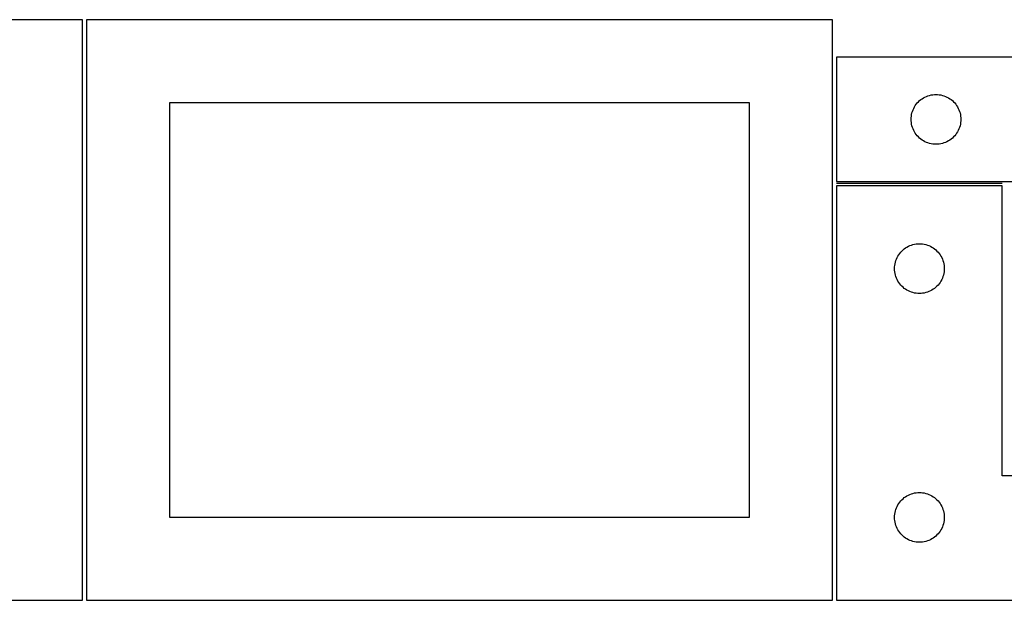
# Model space of a CAD drawing. Header units: millimetres. Extents: x 7 to 1243, y 7 to 1657.
# Tile 2 of 31: x 254 to 610, y 7 to 217. Entities that reach past the tile are written whole.
import ezdxf

# ---------------------------------------------------------------- set-up
doc = ezdxf.new("R2010")
doc.units = ezdxf.units.MM
doc.layers.add('COMMON', color=5, linetype='CONTINUOUS', true_color=0x0000ff)
doc.layers.add('CUT', color=7, linetype='CONTINUOUS', true_color=0x000000)

msp = doc.modelspace()

# ---------------------------------------------------------------- linework, layer by layer
at = {"layer": 'COMMON'}
msp.add_line((609.692652, 157.263716), (549.692652, 157.263716), dxfattribs=at)
at = {"layer": 'CUT'}
for p, q in [((276.655365, 216.568878), (6.655365, 216.568878)), ((276.655365, 6.568878), (276.655365, 216.568878)), ((548.168975, 216.530548), (278.168975, 216.530548)), ((278.168975, 216.530548), (278.168975, 6.530548)), ((548.168975, 6.530548), (548.168975, 216.530548)), ((729.692652, 203.013716), (549.692652, 203.013716)), ((549.692652, 203.013716), (549.692652, 158.013716)), ((582.248501, 188.828631), (582.799696, 189.036087)), ((582.799696, 189.036087), (583.36328, 189.207048)), ((583.36328, 189.207048), (583.936839, 189.340783)), ((583.936839, 189.340783), (584.517916, 189.436719)), ((584.517916, 189.436719), (585.104023, 189.494446)), ((585.104023, 189.494446), (585.692652, 189.513716)), ((585.692652, 189.513716), (586.28128, 189.494446)), ((586.28128, 189.494446), (586.867387, 189.436719)), ((586.867387, 189.436719), (587.448464, 189.340783)), ((587.448464, 189.340783), (588.022023, 189.207048)), ((588.022023, 189.207048), (588.585607, 189.036087)), ((588.585607, 189.036087), (589.136802, 188.828631)), ((518.168975, 186.530548), (308.168975, 186.530548)), ((308.168975, 186.530548), (308.168975, 36.530548)), ((518.168975, 36.530548), (518.168975, 186.530548)), ((577.898423, 185.013716), (578.209425, 185.513848)), ((578.209425, 185.513848), (578.552472, 185.992568)), ((578.552472, 185.992568), (578.926093, 186.447828)), ((578.926093, 186.447828), (579.328691, 186.877677)), ((579.328691, 186.877677), (579.758539, 187.280274)), ((579.758539, 187.280274), (580.213799, 187.653896)), ((580.213799, 187.653896), (580.692519, 187.996942)), ((580.692519, 187.996942), (581.192652, 188.307944)), ((581.192652, 188.307944), (581.712053, 188.58557)), ((581.712053, 188.58557), (582.248501, 188.828631)), ((589.136802, 188.828631), (589.67325, 188.58557)), ((589.67325, 188.58557), (590.192652, 188.307944)), ((590.192652, 188.307944), (590.692784, 187.996942)), ((590.692784, 187.996942), (591.171504, 187.653896)), ((591.171504, 187.653896), (591.626764, 187.280274)), ((591.626764, 187.280274), (592.056613, 186.877677)), ((592.056613, 186.877677), (592.45921, 186.447828)), ((592.45921, 186.447828), (592.832832, 185.992568)), ((592.832832, 185.992568), (593.175878, 185.513848)), ((593.175878, 185.513848), (593.48688, 185.013716)), ((576.769648, 181.688451), (576.865584, 182.269528)), ((576.865584, 182.269528), (576.999319, 182.843087)), ((576.999319, 182.843087), (577.17028, 183.406671)), ((577.17028, 183.406671), (577.377736, 183.957866)), ((577.377736, 183.957866), (577.620797, 184.494314)), ((577.620797, 184.494314), (577.898423, 185.013716)), ((593.48688, 185.013716), (593.764506, 184.494314)), ((593.764506, 184.494314), (594.007567, 183.957866)), ((594.007567, 183.957866), (594.215023, 183.406671)), ((594.215023, 183.406671), (594.385984, 182.843087)), ((594.385984, 182.843087), (594.519719, 182.269528)), ((594.519719, 182.269528), (594.615655, 181.688451)), ((576.692652, 180.513716), (576.711921, 181.102344)), ((576.711921, 179.925087), (576.692652, 180.513716)), ((576.711921, 181.102344), (576.769648, 181.688451)), ((576.769648, 179.33898), (576.711921, 179.925087)), ((576.865584, 178.757903), (576.769648, 179.33898)), ((576.999319, 178.184344), (576.865584, 178.757903)), ((594.519719, 178.757903), (594.385984, 178.184344)), ((594.615655, 179.33898), (594.519719, 178.757903)), ((594.615655, 181.688451), (594.673382, 181.102344)), ((594.673382, 179.925087), (594.615655, 179.33898)), ((594.673382, 181.102344), (594.692652, 180.513716)), ((594.692652, 180.513716), (594.673382, 179.925087)), ((577.17028, 177.62076), (576.999319, 178.184344)), ((577.377736, 177.069565), (577.17028, 177.62076)), ((577.620797, 176.533117), (577.377736, 177.069565)), ((577.898423, 176.013716), (577.620797, 176.533117)), ((578.209425, 175.513583), (577.898423, 176.013716)), ((578.552472, 175.034863), (578.209425, 175.513583)), ((578.926093, 174.579603), (578.552472, 175.034863)), ((592.832832, 175.034863), (592.45921, 174.579603)), ((593.175878, 175.513583), (592.832832, 175.034863)), ((593.48688, 176.013716), (593.175878, 175.513583)), ((593.764506, 176.533117), (593.48688, 176.013716)), ((594.007567, 177.069565), (593.764506, 176.533117)), ((594.215023, 177.62076), (594.007567, 177.069565)), ((594.385984, 178.184344), (594.215023, 177.62076)), ((579.328691, 174.149755), (578.926093, 174.579603)), ((579.758539, 173.747157), (579.328691, 174.149755)), ((580.213799, 173.373535), (579.758539, 173.747157)), ((580.692519, 173.030489), (580.213799, 173.373535)), ((581.192652, 172.719487), (580.692519, 173.030489)), ((581.712053, 172.441861), (581.192652, 172.719487)), ((582.248501, 172.1988), (581.712053, 172.441861)), ((582.799696, 171.991344), (582.248501, 172.1988)), ((583.36328, 171.820383), (582.799696, 171.991344)), ((583.936839, 171.686648), (583.36328, 171.820383)), ((584.517916, 171.590712), (583.936839, 171.686648)), ((585.104023, 171.532985), (584.517916, 171.590712)), ((585.692652, 171.513716), (585.104023, 171.532985)), ((586.28128, 171.532985), (585.692652, 171.513716)), ((586.867387, 171.590712), (586.28128, 171.532985)), ((587.448464, 171.686648), (586.867387, 171.590712)), ((588.022023, 171.820383), (587.448464, 171.686648)), ((588.585607, 171.991344), (588.022023, 171.820383)), ((589.136802, 172.1988), (588.585607, 171.991344)), ((589.67325, 172.441861), (589.136802, 172.1988)), ((590.192652, 172.719487), (589.67325, 172.441861)), ((590.692784, 173.030489), (590.192652, 172.719487)), ((591.171504, 173.373535), (590.692784, 173.030489)), ((591.626764, 173.747157), (591.171504, 173.373535)), ((592.056613, 174.149755), (591.626764, 173.747157)), ((592.45921, 174.579603), (592.056613, 174.149755)), ((549.692652, 158.013716), (669.692652, 158.013716)), ((609.692652, 156.513714), (549.692652, 156.513714)), ((549.692652, 156.513714), (549.692652, 6.513714)), ((609.692652, 51.513714), (609.692652, 156.513714)), ((578.517916, 135.436717), (579.104023, 135.494444)), ((579.104023, 135.494444), (579.692652, 135.513714)), ((579.692652, 135.513714), (580.28128, 135.494444)), ((580.28128, 135.494444), (580.867387, 135.436717)), ((572.209425, 131.513846), (572.552472, 131.992566)), ((572.552472, 131.992566), (572.926093, 132.447826)), ((572.926093, 132.447826), (573.328691, 132.877675)), ((573.328691, 132.877675), (573.758539, 133.280272)), ((573.758539, 133.280272), (574.213799, 133.653894)), ((574.213799, 133.653894), (574.692519, 133.99694)), ((574.692519, 133.99694), (575.192652, 134.307942)), ((575.192652, 134.307942), (575.712053, 134.585568)), ((575.712053, 134.585568), (576.248501, 134.828629)), ((576.248501, 134.828629), (576.799696, 135.036085)), ((576.799696, 135.036085), (577.36328, 135.207046)), ((577.36328, 135.207046), (577.936839, 135.340781)), ((577.936839, 135.340781), (578.517916, 135.436717)), ((580.867387, 135.436717), (581.448464, 135.340781)), ((581.448464, 135.340781), (582.022023, 135.207046)), ((582.022023, 135.207046), (582.585607, 135.036085)), ((582.585607, 135.036085), (583.136802, 134.828629)), ((583.136802, 134.828629), (583.67325, 134.585568)), ((583.67325, 134.585568), (584.192652, 134.307942)), ((584.192652, 134.307942), (584.692784, 133.99694)), ((584.692784, 133.99694), (585.171504, 133.653894)), ((585.171504, 133.653894), (585.626764, 133.280272)), ((585.626764, 133.280272), (586.056613, 132.877675)), ((586.056613, 132.877675), (586.45921, 132.447826)), ((586.45921, 132.447826), (586.832832, 131.992566)), ((586.832832, 131.992566), (587.175878, 131.513846)), ((570.865584, 128.269526), (570.999319, 128.843085)), ((570.999319, 128.843085), (571.17028, 129.406669)), ((571.17028, 129.406669), (571.377736, 129.957864)), ((571.377736, 129.957864), (571.620797, 130.494312)), ((571.620797, 130.494312), (571.898423, 131.013714)), ((571.898423, 131.013714), (572.209425, 131.513846)), ((587.175878, 131.513846), (587.48688, 131.013714)), ((587.48688, 131.013714), (587.764506, 130.494312)), ((587.764506, 130.494312), (588.007567, 129.957864)), ((588.007567, 129.957864), (588.215023, 129.406669)), ((588.215023, 129.406669), (588.385984, 128.843085)), ((588.385984, 128.843085), (588.519719, 128.269526)), ((570.692652, 126.513714), (570.711921, 127.102342)), ((570.711921, 125.925085), (570.692652, 126.513714)), ((570.711921, 127.102342), (570.769648, 127.688449)), ((570.769648, 125.338978), (570.711921, 125.925085)), ((570.769648, 127.688449), (570.865584, 128.269526)), ((570.865584, 124.757901), (570.769648, 125.338978)), ((588.519719, 128.269526), (588.615655, 127.688449)), ((588.615655, 125.338978), (588.519719, 124.757901)), ((588.615655, 127.688449), (588.673382, 127.102342)), ((588.673382, 125.925085), (588.615655, 125.338978)), ((588.673382, 127.102342), (588.692652, 126.513714)), ((588.692652, 126.513714), (588.673382, 125.925085)), ((570.999319, 124.184342), (570.865584, 124.757901)), ((571.17028, 123.620758), (570.999319, 124.184342)), ((571.377736, 123.069563), (571.17028, 123.620758)), ((571.620797, 122.533115), (571.377736, 123.069563)), ((571.898423, 122.013714), (571.620797, 122.533115)), ((572.209425, 121.513581), (571.898423, 122.013714)), ((572.552472, 121.034861), (572.209425, 121.513581)), ((587.175878, 121.513581), (586.832832, 121.034861)), ((587.48688, 122.013714), (587.175878, 121.513581)), ((587.764506, 122.533115), (587.48688, 122.013714)), ((588.007567, 123.069563), (587.764506, 122.533115)), ((588.215023, 123.620758), (588.007567, 123.069563)), ((588.385984, 124.184342), (588.215023, 123.620758)), ((588.519719, 124.757901), (588.385984, 124.184342)), ((572.926093, 120.579601), (572.552472, 121.034861)), ((573.328691, 120.149753), (572.926093, 120.579601)), ((573.758539, 119.747155), (573.328691, 120.149753)), ((574.213799, 119.373533), (573.758539, 119.747155)), ((574.692519, 119.030487), (574.213799, 119.373533)), ((575.192652, 118.719485), (574.692519, 119.030487)), ((575.712053, 118.441859), (575.192652, 118.719485)), ((576.248501, 118.198798), (575.712053, 118.441859)), ((576.799696, 117.991342), (576.248501, 118.198798)), ((577.36328, 117.820381), (576.799696, 117.991342)), ((577.936839, 117.686646), (577.36328, 117.820381)), ((578.517916, 117.59071), (577.936839, 117.686646)), ((581.448464, 117.686646), (580.867387, 117.59071)), ((582.022023, 117.820381), (581.448464, 117.686646)), ((582.585607, 117.991342), (582.022023, 117.820381)), ((583.136802, 118.198798), (582.585607, 117.991342)), ((583.67325, 118.441859), (583.136802, 118.198798)), ((584.192652, 118.719485), (583.67325, 118.441859)), ((584.692784, 119.030487), (584.192652, 118.719485)), ((585.171504, 119.373533), (584.692784, 119.030487)), ((585.626764, 119.747155), (585.171504, 119.373533)), ((586.056613, 120.149753), (585.626764, 119.747155)), ((586.45921, 120.579601), (586.056613, 120.149753)), ((586.832832, 121.034861), (586.45921, 120.579601)), ((579.104023, 117.532983), (578.517916, 117.59071)), ((579.692652, 117.513714), (579.104023, 117.532983)), ((580.28128, 117.532983), (579.692652, 117.513714)), ((580.867387, 117.59071), (580.28128, 117.532983)), ((729.692652, 51.513714), (609.692652, 51.513714)), ((572.926093, 42.447826), (573.328691, 42.877675)), ((573.328691, 42.877675), (573.758539, 43.280272)), ((573.758539, 43.280272), (574.213799, 43.653894)), ((574.213799, 43.653894), (574.692519, 43.99694)), ((574.692519, 43.99694), (575.192652, 44.307942)), ((575.192652, 44.307942), (575.712053, 44.585568)), ((575.712053, 44.585568), (576.248501, 44.828629)), ((576.248501, 44.828629), (576.799696, 45.036085)), ((576.799696, 45.036085), (577.36328, 45.207046)), ((577.36328, 45.207046), (577.936839, 45.340781)), ((577.936839, 45.340781), (578.517916, 45.436717)), ((578.517916, 45.436717), (579.104023, 45.494444)), ((579.104023, 45.494444), (579.692652, 45.513714)), ((579.692652, 45.513714), (580.28128, 45.494444)), ((580.28128, 45.494444), (580.867387, 45.436717)), ((580.867387, 45.436717), (581.448464, 45.340781)), ((581.448464, 45.340781), (582.022023, 45.207046)), ((582.022023, 45.207046), (582.585607, 45.036085)), ((582.585607, 45.036085), (583.136802, 44.828629)), ((583.136802, 44.828629), (583.67325, 44.585568)), ((583.67325, 44.585568), (584.192652, 44.307942)), ((584.192652, 44.307942), (584.692784, 43.99694)), ((584.692784, 43.99694), (585.171504, 43.653894)), ((585.171504, 43.653894), (585.626764, 43.280272)), ((585.626764, 43.280272), (586.056613, 42.877675)), ((586.056613, 42.877675), (586.45921, 42.447826)), ((570.999319, 38.843085), (571.17028, 39.406669)), ((571.17028, 39.406669), (571.377736, 39.957864)), ((571.377736, 39.957864), (571.620797, 40.494312)), ((571.620797, 40.494312), (571.898423, 41.013714)), ((571.898423, 41.013714), (572.209425, 41.513846)), ((572.209425, 41.513846), (572.552472, 41.992566)), ((572.552472, 41.992566), (572.926093, 42.447826)), ((586.45921, 42.447826), (586.832832, 41.992566)), ((586.832832, 41.992566), (587.175878, 41.513846)), ((587.175878, 41.513846), (587.48688, 41.013714)), ((587.48688, 41.013714), (587.764506, 40.494312)), ((587.764506, 40.494312), (588.007567, 39.957864)), ((588.007567, 39.957864), (588.215023, 39.406669)), ((588.215023, 39.406669), (588.385984, 38.843085)), ((308.168975, 36.530548), (518.168975, 36.530548)), ((570.692652, 36.513714), (570.711921, 37.102342)), ((570.711921, 35.925085), (570.692652, 36.513714)), ((570.711921, 37.102342), (570.769648, 37.688449)), ((570.769648, 35.338978), (570.711921, 35.925085)), ((570.769648, 37.688449), (570.865584, 38.269526)), ((570.865584, 38.269526), (570.999319, 38.843085)), ((588.385984, 38.843085), (588.519719, 38.269526)), ((588.519719, 38.269526), (588.615655, 37.688449)), ((588.615655, 37.688449), (588.673382, 37.102342)), ((588.673382, 35.925085), (588.615655, 35.338978)), ((588.673382, 37.102342), (588.692652, 36.513714)), ((588.692652, 36.513714), (588.673382, 35.925085)), ((570.865584, 34.757901), (570.769648, 35.338978)), ((570.999319, 34.184342), (570.865584, 34.757901)), ((571.17028, 33.620758), (570.999319, 34.184342)), ((571.377736, 33.069563), (571.17028, 33.620758)), ((571.620797, 32.533115), (571.377736, 33.069563)), ((571.898423, 32.013714), (571.620797, 32.533115)), ((587.764506, 32.533115), (587.48688, 32.013714)), ((588.007567, 33.069563), (587.764506, 32.533115)), ((588.215023, 33.620758), (588.007567, 33.069563)), ((588.385984, 34.184342), (588.215023, 33.620758)), ((588.519719, 34.757901), (588.385984, 34.184342)), ((588.615655, 35.338978), (588.519719, 34.757901)), ((572.209425, 31.513581), (571.898423, 32.013714)), ((572.552472, 31.034861), (572.209425, 31.513581)), ((572.926093, 30.579601), (572.552472, 31.034861)), ((573.328691, 30.149753), (572.926093, 30.579601)), ((573.758539, 29.747155), (573.328691, 30.149753)), ((574.213799, 29.373533), (573.758539, 29.747155)), ((574.692519, 29.030487), (574.213799, 29.373533)), ((575.192652, 28.719485), (574.692519, 29.030487)), ((575.712053, 28.441859), (575.192652, 28.719485)), ((584.192652, 28.719485), (583.67325, 28.441859)), ((584.692784, 29.030487), (584.192652, 28.719485)), ((585.171504, 29.373533), (584.692784, 29.030487)), ((585.626764, 29.747155), (585.171504, 29.373533)), ((586.056613, 30.149753), (585.626764, 29.747155)), ((586.45921, 30.579601), (586.056613, 30.149753)), ((586.832832, 31.034861), (586.45921, 30.579601)), ((587.175878, 31.513581), (586.832832, 31.034861)), ((587.48688, 32.013714), (587.175878, 31.513581)), ((576.248501, 28.198798), (575.712053, 28.441859)), ((576.799696, 27.991342), (576.248501, 28.198798)), ((577.36328, 27.820381), (576.799696, 27.991342)), ((577.936839, 27.686646), (577.36328, 27.820381)), ((578.517916, 27.59071), (577.936839, 27.686646)), ((579.104023, 27.532983), (578.517916, 27.59071)), ((579.692652, 27.513714), (579.104023, 27.532983)), ((580.28128, 27.532983), (579.692652, 27.513714)), ((580.867387, 27.59071), (580.28128, 27.532983)), ((581.448464, 27.686646), (580.867387, 27.59071)), ((582.022023, 27.820381), (581.448464, 27.686646)), ((582.585607, 27.991342), (582.022023, 27.820381)), ((583.136802, 28.198798), (582.585607, 27.991342)), ((583.67325, 28.441859), (583.136802, 28.198798)), ((6.655365, 6.568878), (276.655365, 6.568878)), ((278.168975, 6.530548), (548.168975, 6.530548)), ((549.692652, 6.513714), (729.692652, 6.513714))]:
    msp.add_line(p, q, dxfattribs=at)

doc.saveas('drawing.dxf')
